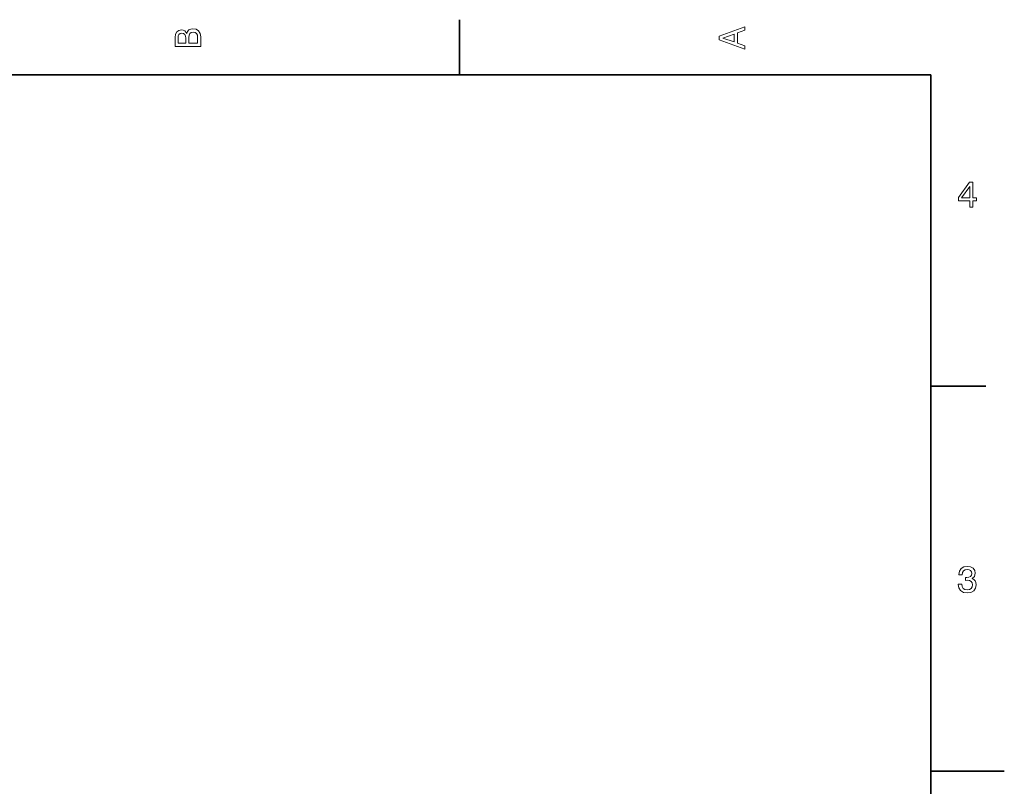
# Model space of a CAD drawing. Extents: x 0 to 297, y 0 to 210.
# Tile 7 of 7: x 163 to 297, y 103 to 208. Entities that reach past the tile are written whole.
import ezdxf

# ---------------------------------------------------------------- set-up
doc = ezdxf.new("R2010")
doc.units = 0

msp = doc.modelspace()

# ---------------------------------------------------------------- linework, layer by layer
at = {"color": 7, "lineweight": 35, "ltscale": 0.1875}
for p, q in [((222.699997, 200), (222.699997, 207.5)), ((287, 157.5), (294.5, 157.5))]:
    msp.add_line(p, q, dxfattribs=at)
at = {"color": 7, "lineweight": 35}
for p, q in [((287, 200), (10, 200)), ((287, 10), (287, 200))]:
    msp.add_line(p, q, dxfattribs=at)
at = {"color": 7, "lineweight": 35, "ltscale": 0.25}
msp.add_line((287, 105), (297, 105), dxfattribs=at)
at = {"color": 7, "lineweight": 13}
for points in [[(185.542007, 205.630417), (185.249496, 205.983429), (185.052811, 206.074219), (184.81073, 206.104477), (184.432495, 206.03891), (184.160156, 205.842224), (183.993729, 205.524506), (183.933212, 205.080704), (183.933212, 203.835022), (187.433212, 203.835022), (187.433212, 205.151306), (187.36261, 205.620331), (187.155838, 205.968307), (186.828018, 206.185165), (186.384216, 206.260818), (186.08667, 206.215424), (185.839554, 206.094391), (185.65799, 205.897705)], [(185.385666, 204.984879), (185.385666, 204.298996), (184.351807, 204.298996), (184.351807, 205.025223), (184.382065, 205.297562), (184.472839, 205.489197), (184.629181, 205.605194), (184.86116, 205.645538), (185.093155, 205.600143), (185.254532, 205.479111), (185.355408, 205.272339)], [(187.014618, 205.095825), (187.014618, 204.298996), (185.809296, 204.298996), (185.809296, 205.050446), (185.844589, 205.368164), (185.9505, 205.595108), (186.132065, 205.731277), (186.394302, 205.776657), (186.671692, 205.731277), (186.863327, 205.605194), (186.979324, 205.393372)], [(261.633209, 203.466858), (261.633209, 203.930847), (260.604401, 204.298996), (260.604401, 205.695969), (261.633209, 206.064133), (261.633209, 206.538193), (258.128174, 205.257217), (258.128174, 204.742798)], [(260.17572, 204.460388), (258.632477, 205), (260.17572, 205.539627)], [(292.277374, 181.916794), (292.731262, 181.916794), (292.731262, 182.784225), (293.23056, 182.784225), (293.23056, 183.187683), (292.731262, 183.187683), (292.731262, 185.341141), (292.272339, 185.341141), (290.739197, 183.228027), (290.739197, 182.784225), (292.277374, 182.784225)], [(291.162842, 183.187683), (292.277374, 184.756134), (292.277374, 183.187683)], [(290.729126, 130.51622), (290.729126, 130.480911), (290.809814, 129.996765), (291.046844, 129.633652), (291.420044, 129.401657), (291.914276, 129.315933), (292.438782, 129.401657), (292.832153, 129.623566), (293.08429, 129.976593), (293.175079, 130.430481), (293.134735, 130.728027), (293.023773, 130.970108), (292.842224, 131.156708), (292.600159, 131.292877), (292.927948, 131.565216), (293.043945, 131.998932), (292.968292, 132.392303), (292.751434, 132.68985), (292.398407, 132.87645), (291.914276, 132.942017), (291.460388, 132.861313), (291.112396, 132.63942), (290.885468, 132.286392), (290.809814, 131.817368), (290.809814, 131.782074), (291.258636, 131.782074), (291.299011, 132.104828), (291.430115, 132.336823), (291.641937, 132.478027), (291.939484, 132.528473), (292.201721, 132.488113), (292.393372, 132.382217), (292.509369, 132.210739), (292.554749, 131.97876), (292.509369, 131.731628), (292.388336, 131.565216), (292.176514, 131.46434), (291.889069, 131.434082), (291.692383, 131.439133), (291.692383, 131.04071), (291.939484, 131.050797), (292.257202, 131.005417), (292.494232, 130.884369), (292.635468, 130.687683), (292.685883, 130.430481), (292.630402, 130.13797), (292.484161, 129.921112), (292.252167, 129.784943), (291.944519, 129.739563), (291.626801, 129.789993), (291.394806, 129.941284), (291.248566, 130.183365), (291.193085, 130.51622)]]:
    msp.add_lwpolyline(points, close=True, dxfattribs=at)

doc.saveas('drawing.dxf')
